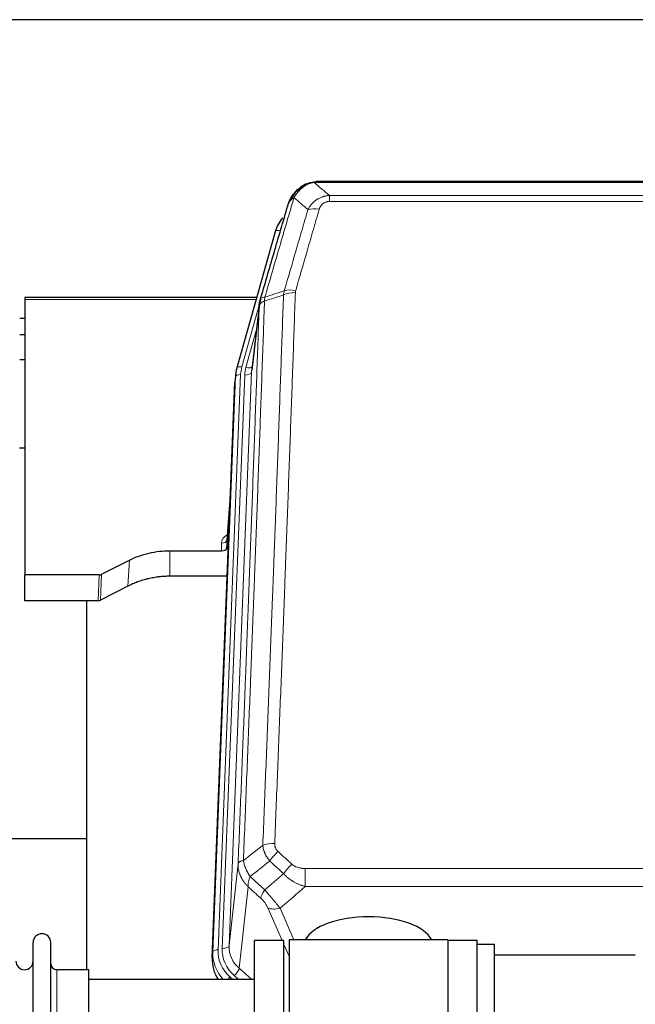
# Model space of a CAD drawing. Header units: inches. Extents: x 0 to 23760, y -13 to 16800.
# Tile 64 of 222: x 5551 to 5908, y 7690 to 8260. Entities that reach past the tile are written whole.
import ezdxf

# ---------------------------------------------------------------- set-up
doc = ezdxf.new("R2010")
doc.units = ezdxf.units.IN
doc.layers.add('254', color=7, linetype='Continuous', true_color=0xffffff)

msp = doc.modelspace()

# ---------------------------------------------------------------- linework, layer by layer
at = {"layer": '254', "color": 2, "linetype": 'Continuous', "lineweight": 25}
for p, q in [((6649.284, 8259.696), (5049.791, 8259.696)), ((5717.289, 8164.594), (5717.189, 8164.565)), ((5942.352, 8166.07), (5724.231, 8166.07)), ((5699.238, 8136.978), (5677.064, 8058.092)), ((5688.511, 8098.808), (5554.291, 8098.808)), ((5554.291, 8098.808), (5554.291, 8097.777)), ((5554.291, 8097.777), (5554.291, 7938.297)), ((5690.1, 8095.291), (5685.684, 8056.772)), ((5554.314, 8086.734), (5551.301, 8086.734)), ((5554.314, 8077.316), (5551.301, 8077.316)), ((5554.306, 8062.818), (5551.296, 8062.818)), ((5676.382, 8054.629), (5676.009, 8051.371)), ((5677.064, 8058.092), (5677.045, 8057.996)), ((5662.769, 7716.585), (5675.887, 8049.786)), ((5554.286, 8011.573), (5551.269, 8011.573)), ((5673.396, 7986.514), (5671.189, 7958.315)), ((5671.193, 7953.559), (5673.015, 7976.84)), ((5671.182, 7958.135), (5671.193, 7953.559)), ((5638.291, 7952.308), (5668.194, 7952.308)), ((5598.747, 7938.649), (5614.912, 7946.822)), ((5554.291, 7923.307), (5554.291, 7938.297)), ((5597.249, 7938.297), (5554.291, 7938.297)), ((5671.466, 7937.499), (5638.291, 7937.499)), ((5613.855, 7931.691), (5598.177, 7923.663)), ((5596.678, 7923.307), (5554.291, 7923.307)), ((5589.951, 7923.305), (5589.951, 7709.728)), ((5589.947, 7785.448), (5517.914, 7785.448)), ((5559.091, 7523.678), (5559.091, 7725.478)), ((5569.291, 7523.678), (5569.291, 7725.478)), ((5687.291, 7522.578), (5687.291, 7726.578)), ((5704.291, 7726.578), (5687.291, 7726.578)), ((5704.291, 7522.578), (5704.291, 7726.578)), ((5707.291, 7727.008), (5707.291, 7522.148)), ((5799.291, 7727.008), (5707.291, 7727.008)), ((5799.291, 7727.008), (5799.291, 7522.148)), ((5816.291, 7726.578), (5799.291, 7726.578)), ((5816.291, 7724.577), (5816.291, 7726.578)), ((5816.291, 7724.578), (5826.291, 7724.578)), ((5816.291, 7524.578), (5816.291, 7724.578)), ((5826.291, 7524.578), (5826.291, 7724.578)), ((5826.291, 7718.423), (5907.791, 7718.423)), ((5591.291, 7709.728), (5572.791, 7709.728)), ((5591.291, 7539.428), (5591.291, 7709.728)), ((5687.291, 7704.078), (5591.291, 7704.078))]:
    msp.add_line(p, q, dxfattribs=at)
at = {"layer": '254', "color": 110, "linetype": 'Continuous', "lineweight": 13}
for p, q in [((5717.189, 8164.565), (5717.12, 8164.408)), ((5944.694, 8165.407), (5721.889, 8165.407)), ((5730.62, 8157.939), (5935.963, 8157.939)), ((5730.62, 8157.939), (5730.62, 8154.406)), ((5935.963, 8154.406), (5730.62, 8154.406)), ((5702.126, 8137.552), (5697.4, 8120.74)), ((5688.224, 8097.777), (5554.291, 8097.777)), ((5690.024, 8094.5), (5679.952, 8058.665)), ((5689.971, 8093.779), (5685.594, 8055.598)), ((5688.325, 8079.811), (5682.299, 8058.373)), ((5679.255, 8054.264), (5666.144, 7721.242)), ((5685.594, 8055.598), (5672.528, 7723.705)), ((5663.15, 7720.022), (5676.261, 8053.044)), ((5668.536, 7722.078), (5681.602, 8053.972)), ((5676.261, 8053.044), (5675.887, 8049.786)), ((5673.389, 7986.323), (5671.182, 7958.135)), ((5638.291, 7952.308), (5638.291, 7937.499)), ((5668.194, 7952.308), (5668.184, 7956.725)), ((5614.912, 7946.822), (5613.855, 7931.691)), ((5596.678, 7923.307), (5597.249, 7938.297)), ((5598.747, 7938.649), (5598.177, 7923.663)), ((5672.528, 7723.705), (5677.775, 7771.111)), ((5716.705, 7768.31), (5716.705, 7757.879)), ((5716.705, 7768.31), (5949.877, 7768.31)), ((5683.59, 7757.759), (5678.365, 7710.559)), ((5949.877, 7757.879), (5716.705, 7757.879)), ((5703.329, 7726.578), (5695.017, 7745.509)), ((5702.078, 7745.359), (5710.136, 7727.007)), ((5707.291, 7717.553), (5704.292, 7724.385)), ((5662.769, 7716.585), (5663.15, 7720.022)), ((5572.791, 7539.428), (5572.791, 7709.728)), ((5678.365, 7710.559), (5685.673, 7704.078)), ((5673.149, 7705.468), (5674.716, 7704.078)), ((5675.541, 7706.304), (5678.05, 7704.078))]:
    msp.add_line(p, q, dxfattribs=at)
at = {"layer": '254', "color": 2, "linetype": 'Continuous', "lineweight": 25}
for centre, radius, start, end in [((5564.191, 7725.478), 5.1, 0, 180), ((5554.091, 7714.728), 5, 180, 0), ((5572.791, 7713.228), 3.5, 180, 270)]:
    msp.add_arc(centre, radius, start, end, dxfattribs=at)
at = {"layer": '254', "color": 110, "linetype": 'Continuous', "lineweight": 13}
for centre, major_axis, ratio, start_param, end_param in [((5724.773, 8144.184), (-9.598, 2.808), 0.562843, 4.8755761, 5.6185342), ((5702.126, 8136.166), (-2.888, 0.812), 0.4480327, 4.837666, 6.2831701), ((5710.924, 8096.129), (9.994, -0.345), 0.559112, 1.5901207, 2.34753), ((5711.112, 8097.301), (9.604, -2.788), 0.5442898, 1.7274916, 2.473129), ((5679.255, 8052.879), (-2.998, 0.118), 0.4614673, 4.7305545, 6.248991), ((5679.952, 8057.28), (-2.888, 0.812), 0.4480327, 4.837666, 6.2831701), ((5703.273, 8053.514), (24.033, -0.038), 0.8858289, 2.8989744, 3.1081259), ((5705.62, 8053.222), (24.033, -0.038), 0.8858289, 2.8989744, 3.1081259), ((5681.602, 8055.819), (-3.997, 0.157), 0.4614673, 1.5889619, 3.1073983), ((5682.299, 8060.22), (-3.851, 1.082), 0.4480327, 1.6960734, 2.8915811), ((5674.187, 7956.725), (6.003, -0.046), 0.8757409, 2.0547277, 3.1504318), ((5668.184, 7958.179), (3, 0.007), 0.4848086, 4.7112485, 6.2484184), ((5698.966, 7778.402), (9.992, -0.404), 0.431453, 1.5882535, 2.3480729), ((5700.938, 7773.808), (-6.729, -7.397), 0.3051216, 4.388767, 5.1358022), ((5708.947, 7766.516), (6.736, 7.391), 0.3030979, 1.2497453, 1.9956357), ((5697.991, 7757.129), (6.719, 7.407), 0.3029797, 1.994528, 2.7400357), ((5702.078, 7751.531), (9.156, 4.02), 0.5833249, 3.617995, 4.4616661), ((5668.536, 7723.925), (-3.997, 0.157), 0.4614673, 1.5889619, 3.1073983), ((5692.555, 7723.206), (-20.033, -0.591), 0.8872905, 6.2219242, 7.0410373), ((5690.163, 7719.139), (27.029, -0.244), 0.8851019, 3.1148362, 3.8326992), ((5666.144, 7719.857), (-2.998, 0.118), 0.4614673, 4.7305545, 6.248991), ((5690.163, 7720.524), (-24.034, -0.11), 0.8859493, 6.2442616, 7.0633748), ((5692.555, 7721.359), (-24.034, -0.11), 0.8859493, 6.2442616, 7.0633748), ((5675.541, 7708.151), (-2.654, -2.992), 0.3265056, 1.2180917, 2.7365282), ((5673.149, 7704.083), (-1.991, -2.244), 0.3265056, 4.3596844, 4.9963838)]:
    msp.add_ellipse(centre, major_axis=major_axis, ratio=ratio, start_param=start_param, end_param=end_param, dxfattribs=at)
at = {"layer": '254', "color": 2, "linetype": 'Continuous', "lineweight": 25}
for centre, major_axis, ratio, start_param, end_param in [((5725.433, 8130.965), (27.014, -0.465), 0.8900028, 2.5369186, 2.912319), ((5703.273, 8052.129), (27.027, -0.37), 0.8864308, 2.9096812, 3.1188327), ((5668.194, 7953.602), (-3, 0), 0.4313147, 1.5706417, 3.1078116), ((5597.246, 7940.926), (3, -0.011), 0.8761328, 4.7166989, 5.239903), ((5596.677, 7925.969), (3, -0.007), 0.8874311, 4.7150805, 5.2382846), ((5753.291, 7723.036), (-37.64, 0), 0.4617486, 3.372107, 6.0525728), ((5689.791, 7715.776), (-27.038, -0.124), 0.8859493, 6.2442616, 6.7882167)]:
    msp.add_ellipse(centre, major_axis=major_axis, ratio=ratio, start_param=start_param, end_param=end_param, dxfattribs=at)
for points, knots in [([(5711.091, 8160.198), (5711.309, 8160.432), (5711.532, 8160.662), (5712.406, 8161.512), (5713.096, 8162.092), (5713.823, 8162.618)], [0, 0, 0, 0, 0.2626999, 0.2626999, 1, 1, 1, 1]), ([(5712.077, 8160.683), (5712.263, 8160.877), (5712.452, 8161.067), (5713.224, 8161.81), (5713.834, 8162.327), (5715.103, 8163.265), (5715.763, 8163.686), (5716.664, 8164.179), (5716.892, 8164.297), (5717.12, 8164.408)], [0, 0, 0, 0, 0.125, 0.125, 0.5, 0.5, 0.875, 0.875, 1, 1, 1, 1]), ([(5717.12, 8164.408), (5717.578, 8164.631), (5718.042, 8164.831), (5719.912, 8165.532), (5721.349, 8165.838), (5722.759, 8165.927)], [0, 0, 0, 0, 0.25, 0.25, 1, 1, 1, 1]), ([(5717.289, 8164.594), (5717.867, 8164.844), (5718.455, 8165.063), (5719.136, 8165.277), (5719.223, 8165.304), (5719.31, 8165.33)], [0, 0, 0, 0, 0.8717446, 0.8717446, 1, 1, 1, 1]), ([(5724.431, 8166.067), (5724.416, 8166.068), (5724.388, 8166.068), (5724.347, 8166.069), (5724.306, 8166.07), (5724.267, 8166.07), (5724.228, 8166.07), (5724.191, 8166.07), (5724.154, 8166.069), (5724.119, 8166.069), (5724.085, 8166.069), (5724.052, 8166.068), (5724.02, 8166.067), (5723.989, 8166.066), (5723.959, 8166.066), (5723.93, 8166.065), (5723.902, 8166.064), (5723.875, 8166.062), (5723.849, 8166.061), (5723.825, 8166.06), (5723.801, 8166.059), (5723.778, 8166.058), (5723.757, 8166.057), (5723.736, 8166.056), (5723.717, 8166.054), (5723.698, 8166.053), (5723.681, 8166.052), (5723.665, 8166.051), (5723.649, 8166.05), (5723.635, 8166.049), (5723.622, 8166.048), (5723.61, 8166.047), (5723.599, 8166.046), (5723.589, 8166.046), (5723.58, 8166.045), (5723.572, 8166.044), (5723.566, 8166.044), (5723.56, 8166.043), (5723.555, 8166.043), (5723.543, 8166.042), (5723.522, 8166.04), (5723.493, 8166.038), (5723.464, 8166.035), (5723.436, 8166.032), (5723.408, 8166.03), (5723.38, 8166.027), (5723.353, 8166.024), (5723.326, 8166.021), (5723.299, 8166.018), (5723.273, 8166.015), (5723.247, 8166.011), (5723.222, 8166.008), (5723.196, 8166.005), (5723.171, 8166.001), (5723.147, 8165.998), (5723.122, 8165.994), (5723.098, 8165.991), (5723.075, 8165.987), (5723.051, 8165.983), (5723.028, 8165.98), (5723.006, 8165.976), (5722.983, 8165.972), (5722.961, 8165.968), (5722.94, 8165.964), (5722.918, 8165.96), (5722.897, 8165.956), (5722.876, 8165.952), (5722.856, 8165.948), (5722.836, 8165.944), (5722.816, 8165.94), (5722.797, 8165.936), (5722.778, 8165.932), (5722.765, 8165.929), (5722.759, 8165.927)], [0, 0, 0, 0, 0.0247661, 0.0489206, 0.0724636, 0.0953949, 0.1177147, 0.1394229, 0.1605195, 0.1810045, 0.2008779, 0.2201398, 0.23879, 0.2568287, 0.2742558, 0.2910713, 0.3072753, 0.3228676, 0.3378484, 0.3522176, 0.3659752, 0.3791212, 0.3916556, 0.4035785, 0.4148897, 0.4255894, 0.4356775, 0.445154, 0.454019, 0.4622723, 0.4699141, 0.4769443, 0.4833629, 0.48917, 0.4943654, 0.4989493, 0.5029216, 0.5062824, 0.5090316, 0.5111692, 0.5284651, 0.5456049, 0.5625886, 0.5794163, 0.5960881, 0.612604, 0.6289642, 0.6451687, 0.6612176, 0.6771111, 0.6928491, 0.7084319, 0.7238594, 0.7391318, 0.7542492, 0.7692118, 0.7840195, 0.7986726, 0.8131712, 0.8275153, 0.8417051, 0.8557408, 0.8696224, 0.8833501, 0.8969241, 0.9103445, 0.9236114, 0.936725, 0.9496856, 0.9624932, 0.975148, 0.9876502, 1, 1, 1, 1]), ([(5707.208, 8153.773), (5707.821, 8155.513), (5708.717, 8157.202), (5710.246, 8159.238), (5710.656, 8159.728), (5711.091, 8160.198)], [0, 0, 0, 0, 0.75, 0.75, 1, 1, 1, 1]), ([(5710.712, 8159.728), (5710.768, 8159.83), (5710.837, 8159.933), (5710.973, 8160.088), (5711.029, 8160.144), (5711.091, 8160.198)], [0, 0, 0, 0, 0.6295096, 0.6295096, 1, 1, 1, 1]), ([(5690.527, 8097.23), (5693.213, 8106.441), (5695.892, 8115.611), (5699.903, 8129.303), (5701.238, 8133.857), (5703.906, 8142.944), (5705.239, 8147.477), (5706.569, 8151.999)], [0, 0, 0, 0, 0.5, 0.5, 0.75, 0.75, 1, 1, 1, 1]), ([(5706.569, 8151.999), (5706.575, 8152.021), (5706.587, 8152.065), (5706.605, 8152.131), (5706.623, 8152.197), (5706.642, 8152.262), (5706.66, 8152.327), (5706.679, 8152.392), (5706.698, 8152.456), (5706.717, 8152.52), (5706.737, 8152.584), (5706.756, 8152.648), (5706.776, 8152.711), (5706.795, 8152.774), (5706.815, 8152.837), (5706.835, 8152.899), (5706.856, 8152.962), (5706.876, 8153.024), (5706.897, 8153.085), (5706.917, 8153.146), (5706.938, 8153.207), (5706.959, 8153.268), (5706.98, 8153.329), (5707.001, 8153.389), (5707.023, 8153.449), (5707.044, 8153.508), (5707.066, 8153.568), (5707.087, 8153.627), (5707.109, 8153.685), (5707.131, 8153.744), (5707.153, 8153.802), (5707.176, 8153.86), (5707.198, 8153.917), (5707.22, 8153.975), (5707.243, 8154.032), (5707.265, 8154.089), (5707.288, 8154.145), (5707.311, 8154.201), (5707.334, 8154.257), (5707.357, 8154.313), (5707.38, 8154.368), (5707.403, 8154.423), (5707.427, 8154.478), (5707.45, 8154.532), (5707.474, 8154.586), (5707.497, 8154.64), (5707.521, 8154.694), (5707.544, 8154.747), (5707.568, 8154.8), (5707.592, 8154.853), (5707.616, 8154.906), (5707.64, 8154.958), (5707.664, 8155.01), (5707.688, 8155.061), (5707.712, 8155.113), (5707.737, 8155.164), (5707.761, 8155.215), (5707.785, 8155.265), (5707.81, 8155.315), (5707.834, 8155.365), (5707.859, 8155.415), (5707.883, 8155.464), (5707.908, 8155.514), (5707.932, 8155.562), (5707.957, 8155.611), (5707.982, 8155.659), (5708, 8155.695), (5708.011, 8155.715), (5708.013, 8155.719)], [0, 0, 0, 0, 0.0171812, 0.0343046, 0.0513704, 0.0683783, 0.0853286, 0.1022212, 0.119056, 0.1358331, 0.1525524, 0.1692141, 0.185818, 0.2023642, 0.2188526, 0.2352834, 0.2516564, 0.2679717, 0.2842292, 0.3004291, 0.3165712, 0.3326555, 0.3486822, 0.3646511, 0.3805623, 0.3964158, 0.4122116, 0.4279496, 0.4436299, 0.4592525, 0.4748173, 0.4903244, 0.5057738, 0.5211655, 0.5364994, 0.5517757, 0.5669942, 0.5821549, 0.597258, 0.6123033, 0.6272909, 0.6422208, 0.6570929, 0.6719073, 0.686664, 0.701363, 0.7160042, 0.7305878, 0.7451136, 0.7595816, 0.773992, 0.7883446, 0.8026395, 0.8168767, 0.8310561, 0.8451778, 0.8592418, 0.8732481, 0.8871967, 0.9010875, 0.9149206, 0.928696, 0.9424136, 0.9560736, 0.9696758, 0.9832203, 0.996707, 1, 1, 1, 1]), ([(5706.569, 8151.999), (5706.654, 8152.46), (5706.796, 8152.91), (5707.059, 8153.489), (5707.131, 8153.632), (5707.208, 8153.773)], [0, 0, 0, 0, 0.75, 0.75, 1, 1, 1, 1]), ([(5689.971, 8093.779), (5689.971, 8093.79), (5689.972, 8093.829), (5689.976, 8093.916), (5689.983, 8094.055), (5689.994, 8094.248), (5690.013, 8094.494), (5690.042, 8094.793), (5690.083, 8095.144), (5690.127, 8095.445), (5690.166, 8095.676), (5690.191, 8095.819), (5690.217, 8095.958), (5690.244, 8096.093), (5690.272, 8096.224), (5690.299, 8096.352), (5690.327, 8096.475), (5690.356, 8096.594), (5690.384, 8096.71), (5690.413, 8096.821), (5690.442, 8096.929), (5690.47, 8097.033), (5690.498, 8097.133), (5690.517, 8097.198), (5690.527, 8097.23)], [0, 0, 0, 0, 0.0092499, 0.0337179, 0.073404, 0.128308, 0.1984299, 0.2837694, 0.3843264, 0.5001005, 0.5424888, 0.5838484, 0.6241794, 0.6634821, 0.7017567, 0.7390032, 0.7752221, 0.8104134, 0.8445775, 0.8777146, 0.909825, 0.9409091, 0.9709673, 1, 1, 1, 1]), ([(5614.912, 7946.822), (5618.445, 7948.609), (5622.247, 7949.988), (5630.13, 7951.838), (5634.21, 7952.308), (5638.291, 7952.308)], [0, 0, 0, 0, 0.5, 0.5, 1, 1, 1, 1]), ([(5638.291, 7937.499), (5637.221, 7937.499), (5635.086, 7937.436), (5632.961, 7937.25), (5631.635, 7937.095), (5631.37, 7937.062), (5630.841, 7936.992), (5630.05, 7936.882), (5629.262, 7936.755), (5627.691, 7936.477), (5626.651, 7936.262), (5625.489, 7935.985), (5625.36, 7935.954), (5625.103, 7935.89), (5624.717, 7935.794), (5623.821, 7935.559), (5623.061, 7935.342), (5621.551, 7934.886), (5619.564, 7934.222), (5617.63, 7933.445), (5615.722, 7932.611), (5614.782, 7932.165), (5613.855, 7931.691)], [0, 0, 0, 0, 0.125, 0.25, 0.25, 0.28125, 0.28125, 0.3125, 0.375, 0.375, 0.5, 0.5, 0.515625, 0.515625, 0.53125, 0.5625, 0.625, 0.625, 0.75, 0.875, 0.875, 1, 1, 1, 1])]:
    msp.add_open_spline(points, degree=3, knots=knots, dxfattribs=at)
at = {"layer": '254', "color": 110, "linetype": 'Continuous', "lineweight": 13}
for points, knots in [([(5713.301, 8160.895), (5713.451, 8161.053), (5713.602, 8161.209), (5714.217, 8161.817), (5714.696, 8162.246), (5715.69, 8163.032), (5716.205, 8163.39), (5716.912, 8163.815), (5717.09, 8163.917), (5717.271, 8164.014)], [0, 0, 0, 0, 0.125, 0.125, 0.5, 0.5, 0.875, 0.875, 1, 1, 1, 1]), ([(5717.12, 8164.408), (5717.119, 8164.378), (5717.12, 8164.346), (5717.134, 8164.26), (5717.15, 8164.205), (5717.198, 8164.101), (5717.23, 8164.052), (5717.271, 8164.014)], [0, 0, 0, 0, 0.25, 0.25, 0.625, 0.625, 1, 1, 1, 1]), ([(5717.271, 8164.014), (5717.631, 8164.209), (5717.998, 8164.385), (5719.492, 8165.011), (5720.668, 8165.305), (5721.889, 8165.407)], [0, 0, 0, 0, 0.25, 0.25, 1, 1, 1, 1]), ([(5722.759, 8165.927), (5722.751, 8165.926), (5722.735, 8165.922), (5722.712, 8165.916), (5722.688, 8165.911), (5722.665, 8165.905), (5722.643, 8165.899), (5722.62, 8165.893), (5722.599, 8165.887), (5722.577, 8165.881), (5722.556, 8165.875), (5722.535, 8165.868), (5722.514, 8165.862), (5722.494, 8165.856), (5722.474, 8165.849), (5722.454, 8165.842), (5722.435, 8165.836), (5722.416, 8165.829), (5722.397, 8165.822), (5722.379, 8165.815), (5722.361, 8165.808), (5722.343, 8165.801), (5722.326, 8165.794), (5722.309, 8165.787), (5722.292, 8165.779), (5722.276, 8165.772), (5722.26, 8165.765), (5722.244, 8165.757), (5722.229, 8165.749), (5722.214, 8165.742), (5722.199, 8165.734), (5722.185, 8165.726), (5722.171, 8165.718), (5722.157, 8165.71), (5722.143, 8165.702), (5722.13, 8165.694), (5722.118, 8165.686), (5722.105, 8165.678), (5722.093, 8165.67), (5722.082, 8165.662), (5722.07, 8165.653), (5722.059, 8165.645), (5722.049, 8165.636), (5722.038, 8165.628), (5722.028, 8165.619), (5722.018, 8165.61), (5722.009, 8165.602), (5722, 8165.593), (5721.991, 8165.584), (5721.983, 8165.575), (5721.975, 8165.566), (5721.967, 8165.557), (5721.96, 8165.548), (5721.953, 8165.539), (5721.946, 8165.53), (5721.939, 8165.521), (5721.933, 8165.512), (5721.928, 8165.502), (5721.922, 8165.493), (5721.917, 8165.484), (5721.912, 8165.474), (5721.908, 8165.465), (5721.904, 8165.455), (5721.9, 8165.446), (5721.897, 8165.436), (5721.894, 8165.427), (5721.891, 8165.417), (5721.889, 8165.41), (5721.889, 8165.407)], [0, 0, 0, 0, 0.0185022, 0.0368847, 0.0551481, 0.073293, 0.0913199, 0.1092294, 0.1270222, 0.1446988, 0.1622598, 0.1797059, 0.1970378, 0.2142561, 0.2313614, 0.2483544, 0.265236, 0.2820066, 0.2986672, 0.3152184, 0.331661, 0.3479958, 0.3642235, 0.380345, 0.3963611, 0.4122725, 0.4280803, 0.4437851, 0.459388, 0.4748898, 0.4902915, 0.5055939, 0.5207981, 0.535905, 0.5509156, 0.565831, 0.5806521, 0.5953801, 0.6100159, 0.6245607, 0.6390157, 0.6533819, 0.6676604, 0.6818526, 0.6959596, 0.7099825, 0.7239227, 0.7377815, 0.75156, 0.7652597, 0.7788818, 0.7924277, 0.8058989, 0.8192966, 0.8326224, 0.8458776, 0.8590638, 0.8721825, 0.8852351, 0.8982233, 0.9111485, 0.9240124, 0.9368166, 0.9495628, 0.9622525, 0.9748874, 0.9874694, 1, 1, 1, 1]), ([(5710.126, 8156.688), (5708.728, 8151.933), (5707.329, 8147.167), (5704.526, 8137.611), (5703.123, 8132.822), (5698.91, 8118.419), (5696.094, 8108.771), (5693.272, 8099.078)], [0, 0, 0, 0, 0.25, 0.25, 0.5, 0.5, 1, 1, 1, 1]), ([(5708.419, 8155.358), (5709.117, 8156.81), (5709.988, 8158.204), (5711.349, 8159.887), (5711.705, 8160.294), (5712.077, 8160.683)], [0, 0, 0, 0, 0.75, 0.75, 1, 1, 1, 1]), ([(5708.419, 8155.358), (5708.542, 8155.48), (5708.67, 8155.599), (5709.002, 8155.891), (5709.213, 8156.06), (5709.654, 8156.384), (5709.885, 8156.54), (5710.126, 8156.688)], [0, 0, 0, 0, 0.25, 0.25, 0.625, 0.625, 1, 1, 1, 1]), ([(5710.126, 8156.688), (5710.819, 8157.803), (5711.585, 8158.901), (5712.712, 8160.251), (5713.002, 8160.579), (5713.301, 8160.895)], [0, 0, 0, 0, 0.75, 0.75, 1, 1, 1, 1]), ([(5711.091, 8160.198), (5711.122, 8160.224), (5711.154, 8160.25), (5711.289, 8160.352), (5711.402, 8160.422), (5711.651, 8160.544), (5711.787, 8160.596), (5711.979, 8160.655), (5712.028, 8160.669), (5712.077, 8160.683)], [0, 0, 0, 0, 0.125, 0.125, 0.5, 0.5, 0.875, 0.875, 1, 1, 1, 1]), ([(5712.077, 8160.683), (5712.176, 8160.709), (5712.277, 8160.732), (5712.534, 8160.782), (5712.691, 8160.806), (5713.002, 8160.85), (5713.155, 8160.871), (5713.301, 8160.895)], [0, 0, 0, 0, 0.25, 0.25, 0.625, 0.625, 1, 1, 1, 1]), ([(5718.193, 8149.726), (5718.491, 8150.294), (5718.817, 8150.841), (5719.53, 8151.892), (5719.916, 8152.397), (5720.545, 8153.119), (5720.817, 8153.413), (5721.102, 8153.697), (5721.217, 8153.81), (5721.275, 8153.866), (5721.451, 8154.033), (5721.569, 8154.142), (5722.172, 8154.678), (5722.681, 8155.075), (5723.353, 8155.529), (5723.489, 8155.618), (5723.696, 8155.748), (5723.766, 8155.791), (5723.905, 8155.875), (5723.976, 8155.917), (5724.328, 8156.122), (5724.615, 8156.276), (5725.491, 8156.709), (5726.096, 8156.959), (5726.799, 8157.196), (5726.878, 8157.222), (5727.035, 8157.272), (5727.115, 8157.297), (5727.353, 8157.368), (5727.512, 8157.413), (5727.992, 8157.54), (5728.314, 8157.614), (5729.289, 8157.806), (5729.95, 8157.893), (5730.62, 8157.939)], [0, 0, 0, 0, 0.125, 0.125, 0.25, 0.25, 0.3125, 0.328125, 0.328125, 0.34375, 0.34375, 0.375, 0.375, 0.5, 0.5, 0.53125, 0.53125, 0.546875, 0.546875, 0.5625, 0.5625, 0.625, 0.625, 0.75, 0.75, 0.765625, 0.765625, 0.78125, 0.78125, 0.8125, 0.8125, 0.875, 0.875, 1, 1, 1, 1]), ([(5707.208, 8153.773), (5707.247, 8153.844), (5707.288, 8153.914), (5707.455, 8154.192), (5707.594, 8154.395), (5707.898, 8154.792), (5708.062, 8154.985), (5708.297, 8155.235), (5708.357, 8155.297), (5708.419, 8155.358)], [0, 0, 0, 0, 0.125, 0.125, 0.5, 0.5, 0.875, 0.875, 1, 1, 1, 1]), ([(5724.773, 8149.971), (5724.794, 8150.043), (5724.816, 8150.115), (5724.862, 8150.258), (5724.886, 8150.33), (5724.962, 8150.543), (5725.016, 8150.684), (5725.134, 8150.962), (5725.198, 8151.099), (5725.334, 8151.371), (5725.407, 8151.505), (5725.565, 8151.769), (5725.649, 8151.899), (5725.784, 8152.091), (5725.831, 8152.155), (5725.927, 8152.281), (5725.977, 8152.343), (5726.131, 8152.527), (5726.239, 8152.646), (5726.467, 8152.876), (5726.586, 8152.986), (5726.776, 8153.145), (5726.873, 8153.222), (5726.974, 8153.297), (5727.042, 8153.347), (5727.077, 8153.371), (5727.251, 8153.491), (5727.396, 8153.581), (5727.843, 8153.829), (5728.159, 8153.969), (5728.58, 8154.108), (5728.665, 8154.134), (5728.838, 8154.183), (5728.925, 8154.206), (5729.186, 8154.268), (5729.362, 8154.301), (5729.717, 8154.354), (5729.896, 8154.374), (5730.256, 8154.4), (5730.437, 8154.406), (5730.62, 8154.406)], [0, 0, 0, 0, 0.03125, 0.03125, 0.0625, 0.0625, 0.125, 0.125, 0.1875, 0.1875, 0.25, 0.25, 0.3125, 0.3125, 0.34375, 0.34375, 0.375, 0.375, 0.4375, 0.4375, 0.5, 0.5, 0.53125, 0.546875, 0.546875, 0.5625, 0.5625, 0.625, 0.625, 0.75, 0.75, 0.78125, 0.78125, 0.8125, 0.8125, 0.875, 0.875, 0.9375, 0.9375, 1, 1, 1, 1]), ([(5704.515, 8102.729), (5706.804, 8110.622), (5709.088, 8118.485), (5712.507, 8130.235), (5713.646, 8134.144), (5715.921, 8141.946), (5717.058, 8145.84), (5718.193, 8149.726)], [0, 0, 0, 0, 0.5, 0.5, 0.75, 0.75, 1, 1, 1, 1]), ([(5724.773, 8149.971), (5723.639, 8146.078), (5722.504, 8142.179), (5720.231, 8134.364), (5719.094, 8130.448), (5715.678, 8118.68), (5713.397, 8110.805), (5711.112, 8102.9)], [0, 0, 0, 0, 0.25, 0.25, 0.5, 0.5, 1, 1, 1, 1]), ([(5692.083, 7781.758), (5692.641, 7795.571), (5693.743, 7823.067), (5695.353, 7863.919), (5696.396, 7890.893), (5697.168, 7911.025), (5697.551, 7921.067), (5697.93, 7931.073), (5698.181, 7937.735), (5698.307, 7941.062), (5698.931, 7957.676), (5699.423, 7970.896), (5700.149, 7990.62), (5700.389, 7997.176), (5700.866, 8010.25), (5701.102, 8016.769), (5701.805, 8036.267), (5702.727, 8062.113), (5703.618, 8087.659), (5704.057, 8100.356)], [0, 0, 0, 0, 0.125, 0.25, 0.375, 0.375, 0.4375, 0.46875, 0.46875, 0.5, 0.5, 0.625, 0.625, 0.6875, 0.6875, 0.75, 0.75, 0.875, 1, 1, 1, 1]), ([(5710.924, 8101.722), (5710.487, 8089.009), (5709.596, 8063.431), (5708.676, 8037.551), (5707.974, 8018.028), (5707.738, 8011.502), (5707.262, 7998.411), (5707.022, 7991.847), (5706.297, 7972.097), (5705.805, 7958.86), (5705.182, 7942.225), (5705.057, 7938.894), (5704.805, 7932.223), (5704.427, 7922.205), (5704.045, 7912.151), (5703.274, 7891.992), (5702.232, 7864.984), (5700.624, 7824.08), (5699.523, 7796.55), (5698.966, 7782.719)], [0, 0, 0, 0, 0.125, 0.25, 0.25, 0.3125, 0.3125, 0.375, 0.375, 0.5, 0.5, 0.53125, 0.53125, 0.5625, 0.625, 0.625, 0.75, 0.875, 1, 1, 1, 1]), ([(5710.924, 8101.722), (5710.931, 8101.921), (5710.95, 8102.119), (5711.012, 8102.511), (5711.056, 8102.706), (5711.112, 8102.9)], [0, 0, 0, 0, 0.5, 0.5, 1, 1, 1, 1]), ([(5693.06, 8096.788), (5693.004, 8095.175), (5692.948, 8093.562), (5692.836, 8090.333), (5692.668, 8085.486), (5692.272, 8074.151), (5691.929, 8064.391), (5691.235, 8044.815), (5690.295, 8018.559), (5688.837, 7978.714), (5687.832, 7951.843), (5687.258, 7936.642), (5687.195, 7934.952), (5687.066, 7931.569), (5686.874, 7926.491), (5686.423, 7914.621), (5686.031, 7904.406), (5685.703, 7895.872), (5685.637, 7894.164), (5685.505, 7890.746), (5685.307, 7885.616), (5684.841, 7873.624), (5684.439, 7863.308), (5683.627, 7842.626), (5682.53, 7814.917), (5681.402, 7786.944), (5680.831, 7772.891)], [0, 0, 0, 0, 0.015625, 0.015625, 0.03125, 0.0625, 0.125, 0.125, 0.25, 0.375, 0.5, 0.5, 0.515625, 0.515625, 0.53125, 0.5625, 0.625, 0.625, 0.640625, 0.640625, 0.65625, 0.6875, 0.75, 0.75, 0.875, 1, 1, 1, 1]), ([(5693.06, 8096.788), (5693.047, 8096.783), (5693.022, 8096.773), (5692.984, 8096.759), (5692.946, 8096.744), (5692.908, 8096.729), (5692.869, 8096.714), (5692.831, 8096.699), (5692.792, 8096.683), (5692.754, 8096.667), (5692.715, 8096.651), (5692.676, 8096.634), (5692.637, 8096.617), (5692.598, 8096.6), (5692.559, 8096.583), (5692.52, 8096.565), (5692.481, 8096.547), (5692.442, 8096.529), (5692.403, 8096.511), (5692.364, 8096.492), (5692.325, 8096.473), (5692.285, 8096.453), (5692.246, 8096.434), (5692.207, 8096.414), (5692.168, 8096.393), (5692.128, 8096.373), (5692.089, 8096.352), (5692.05, 8096.33), (5692.011, 8096.309), (5691.972, 8096.287), (5691.933, 8096.265), (5691.894, 8096.242), (5691.855, 8096.22), (5691.817, 8096.196), (5691.778, 8096.173), (5691.74, 8096.149), (5691.701, 8096.125), (5691.663, 8096.101), (5691.625, 8096.076), (5691.587, 8096.051), (5691.549, 8096.025), (5691.512, 8095.999), (5691.474, 8095.973), (5691.437, 8095.947), (5691.4, 8095.92), (5691.363, 8095.893), (5691.326, 8095.865), (5691.29, 8095.838), (5691.253, 8095.809), (5691.217, 8095.781), (5691.182, 8095.752), (5691.146, 8095.723), (5691.111, 8095.693), (5691.076, 8095.663), (5691.042, 8095.633), (5691.007, 8095.602), (5690.973, 8095.571), (5690.94, 8095.54), (5690.907, 8095.508), (5690.871, 8095.474), (5690.834, 8095.437), (5690.796, 8095.398), (5690.759, 8095.358), (5690.722, 8095.319), (5690.686, 8095.279), (5690.651, 8095.239), (5690.617, 8095.198), (5690.583, 8095.158), (5690.551, 8095.117), (5690.519, 8095.076), (5690.488, 8095.035), (5690.458, 8094.993), (5690.429, 8094.952), (5690.4, 8094.91), (5690.373, 8094.868), (5690.346, 8094.826), (5690.321, 8094.784), (5690.296, 8094.742), (5690.272, 8094.699), (5690.249, 8094.656), (5690.226, 8094.614), (5690.205, 8094.571), (5690.184, 8094.528), (5690.165, 8094.484), (5690.146, 8094.441), (5690.128, 8094.398), (5690.111, 8094.354), (5690.095, 8094.31), (5690.08, 8094.266), (5690.065, 8094.223), (5690.052, 8094.179), (5690.039, 8094.135), (5690.027, 8094.09), (5690.017, 8094.046), (5690.007, 8094.002), (5689.998, 8093.957), (5689.989, 8093.913), (5689.982, 8093.868), (5689.976, 8093.824), (5689.972, 8093.794), (5689.971, 8093.779)], [0, 0, 0, 0, 0.0069372, 0.0139334, 0.0209887, 0.028103, 0.0352764, 0.0425088, 0.0498003, 0.0571509, 0.0645605, 0.0720292, 0.0795569, 0.0871437, 0.0947896, 0.1024945, 0.1102584, 0.1180815, 0.1259636, 0.1339048, 0.141905, 0.1499643, 0.1580827, 0.1662601, 0.1744966, 0.1827922, 0.1911468, 0.1995605, 0.2080333, 0.2165651, 0.225156, 0.233806, 0.2425151, 0.2512832, 0.2601104, 0.2689967, 0.277942, 0.2869465, 0.29601, 0.3051325, 0.3143142, 0.3235549, 0.3328547, 0.3422136, 0.3516315, 0.3611085, 0.3706446, 0.3802398, 0.3898941, 0.3996074, 0.4093798, 0.4192113, 0.4291019, 0.4390515, 0.4490602, 0.459128, 0.4692549, 0.4794409, 0.4896859, 0.4999901, 0.5124905, 0.524991, 0.5374914, 0.5499918, 0.5624922, 0.5749926, 0.587493, 0.5999934, 0.6124937, 0.6249941, 0.6374944, 0.6499948, 0.6624951, 0.6749954, 0.6874957, 0.699996, 0.7124963, 0.7249966, 0.7374968, 0.7499971, 0.7624973, 0.7749976, 0.7874978, 0.799998, 0.8124982, 0.8249984, 0.8374986, 0.8499988, 0.8624989, 0.8749991, 0.8874992, 0.8999993, 0.9124995, 0.9249996, 0.9374997, 0.9499998, 0.9624998, 0.9749999, 0.9875, 1, 1, 1, 1]), ([(5693.272, 8099.078), (5692.863, 8099.044), (5692.49, 8098.974), (5691.832, 8098.77), (5691.547, 8098.637), (5691.075, 8098.315), (5690.889, 8098.126), (5690.626, 8097.707), (5690.548, 8097.476), (5690.527, 8097.23)], [0, 0, 0, 0, 0.25, 0.25, 0.5, 0.5, 0.75, 0.75, 1, 1, 1, 1]), ([(5693.06, 8096.788), (5693.081, 8097.189), (5693.096, 8097.576), (5693.154, 8098.334), (5693.197, 8098.706), (5693.272, 8099.078)], [0, 0, 0, 0, 0.5, 0.5, 1, 1, 1, 1]), ([(5677.775, 7771.111), (5678.345, 7785.111), (5679.47, 7812.978), (5680.564, 7840.582), (5681.373, 7861.186), (5681.775, 7871.463), (5682.239, 7883.41), (5682.436, 7888.521), (5682.568, 7891.926), (5682.634, 7893.627), (5682.961, 7902.129), (5683.352, 7912.305), (5683.802, 7924.131), (5683.994, 7929.189), (5684.122, 7932.559), (5684.185, 7934.243), (5684.758, 7949.386), (5685.759, 7976.155), (5687.214, 8015.849), (5688.62, 8055.083), (5689.526, 8080.932), (5689.971, 8093.779)], [0, 0, 0, 0, 0.125, 0.25, 0.25, 0.3125, 0.34375, 0.359375, 0.359375, 0.375, 0.375, 0.4375, 0.46875, 0.484375, 0.484375, 0.5, 0.5, 0.625, 0.75, 0.875, 1, 1, 1, 1]), ([(5696.115, 7772.641), (5695.825, 7772.985), (5695.548, 7773.336), (5695.219, 7773.784), (5695.154, 7773.874), (5695.026, 7774.055), (5694.963, 7774.145), (5694.776, 7774.419), (5694.656, 7774.602), (5694.306, 7775.155), (5693.872, 7775.902), (5693.499, 7776.665), (5693.243, 7777.244), (5693.162, 7777.438), (5693.046, 7777.731), (5693.008, 7777.829), (5692.935, 7778.025), (5692.899, 7778.123), (5692.727, 7778.614), (5692.606, 7779.006), (5692.399, 7779.792), (5692.225, 7780.578), (5692.119, 7781.365), (5692.083, 7781.758)], [0, 0, 0, 0, 0.125, 0.125, 0.15625, 0.15625, 0.1875, 0.1875, 0.25, 0.25, 0.375, 0.5, 0.5, 0.5625, 0.5625, 0.59375, 0.59375, 0.625, 0.625, 0.75, 0.75, 0.875, 1, 1, 1, 1]), ([(5700.938, 7778.107), (5700.771, 7778.259), (5700.614, 7778.418), (5700.427, 7778.626), (5700.391, 7778.667), (5700.319, 7778.752), (5700.283, 7778.795), (5700.179, 7778.924), (5700.112, 7779.012), (5699.919, 7779.278), (5699.685, 7779.643), (5699.494, 7780.028), (5699.368, 7780.324), (5699.329, 7780.425), (5699.275, 7780.577), (5699.257, 7780.628), (5699.224, 7780.73), (5699.208, 7780.782), (5699.132, 7781.039), (5699.084, 7781.246), (5699.011, 7781.662), (5698.987, 7781.872), (5698.96, 7782.294), (5698.957, 7782.506), (5698.966, 7782.719)], [0, 0, 0, 0, 0.125, 0.125, 0.15625, 0.15625, 0.1875, 0.1875, 0.25, 0.25, 0.375, 0.5, 0.5, 0.5625, 0.5625, 0.59375, 0.59375, 0.625, 0.625, 0.75, 0.75, 0.875, 0.875, 1, 1, 1, 1]), ([(5683.59, 7757.759), (5683.573, 7757.776), (5683.539, 7757.81), (5683.487, 7757.86), (5683.436, 7757.911), (5683.385, 7757.961), (5683.334, 7758.013), (5683.283, 7758.064), (5683.233, 7758.115), (5683.182, 7758.167), (5683.132, 7758.218), (5683.082, 7758.27), (5683.032, 7758.322), (5682.982, 7758.374), (5682.933, 7758.427), (5682.883, 7758.479), (5682.834, 7758.532), (5682.785, 7758.585), (5682.736, 7758.638), (5682.687, 7758.691), (5682.638, 7758.745), (5682.59, 7758.798), (5682.542, 7758.852), (5682.494, 7758.906), (5682.446, 7758.96), (5682.398, 7759.014), (5682.35, 7759.069), (5682.303, 7759.123), (5682.256, 7759.178), (5682.209, 7759.233), (5682.162, 7759.288), (5682.115, 7759.343), (5682.069, 7759.399), (5682.022, 7759.454), (5681.976, 7759.51), (5681.93, 7759.566), (5681.885, 7759.622), (5681.839, 7759.678), (5681.794, 7759.735), (5681.749, 7759.791), (5681.704, 7759.848), (5681.659, 7759.905), (5681.614, 7759.962), (5681.57, 7760.019), (5681.526, 7760.077), (5681.482, 7760.134), (5681.438, 7760.192), (5681.394, 7760.25), (5681.351, 7760.308), (5681.308, 7760.366), (5681.265, 7760.424), (5681.222, 7760.483), (5681.18, 7760.541), (5681.137, 7760.6), (5681.095, 7760.659), (5681.053, 7760.718), (5681.012, 7760.777), (5680.97, 7760.837), (5680.929, 7760.896), (5680.888, 7760.956), (5680.847, 7761.016), (5680.806, 7761.076), (5680.766, 7761.136), (5680.726, 7761.196), (5680.686, 7761.257), (5680.646, 7761.317), (5680.607, 7761.378), (5680.567, 7761.439), (5680.528, 7761.5), (5680.489, 7761.561), (5680.451, 7761.623), (5680.412, 7761.684), (5680.374, 7761.746), (5680.336, 7761.807), (5680.298, 7761.869), (5680.261, 7761.931), (5680.224, 7761.994), (5680.187, 7762.056), (5680.15, 7762.118), (5680.114, 7762.181), (5680.077, 7762.244), (5680.041, 7762.307), (5680.005, 7762.37), (5679.97, 7762.433), (5679.935, 7762.496), (5679.899, 7762.56), (5679.865, 7762.623), (5679.83, 7762.687), (5679.796, 7762.751), (5679.762, 7762.815), (5679.728, 7762.879), (5679.694, 7762.943), (5679.661, 7763.007), (5679.628, 7763.072), (5679.595, 7763.137), (5679.562, 7763.201), (5679.53, 7763.266), (5679.498, 7763.331), (5679.466, 7763.396), (5679.435, 7763.462), (5679.403, 7763.527), (5679.372, 7763.592), (5679.342, 7763.658), (5679.311, 7763.724), (5679.281, 7763.79), (5679.251, 7763.856), (5679.221, 7763.922), (5679.192, 7763.988), (5678.994, 7764.439), (5678.66, 7765.289), (5678.271, 7766.557), (5677.985, 7767.856), (5677.808, 7769.178), (5677.764, 7770.105), (5677.765, 7770.629), (5677.766, 7770.75), (5677.768, 7770.87), (5677.771, 7770.99), (5677.774, 7771.071), (5677.775, 7771.111)], [0, 0, 0, 0, 0.0045083, 0.0090195, 0.0135338, 0.0180512, 0.0225715, 0.0270949, 0.0316214, 0.0361509, 0.0406834, 0.0452189, 0.0497575, 0.0542992, 0.0588439, 0.0633916, 0.0679424, 0.0724963, 0.0770532, 0.0816132, 0.0861762, 0.0907423, 0.0953114, 0.0998837, 0.104459, 0.1090373, 0.1136188, 0.1182033, 0.1227909, 0.1273815, 0.1319753, 0.1365721, 0.141172, 0.145775, 0.1503811, 0.1549903, 0.1596025, 0.1642179, 0.1688364, 0.1734579, 0.1780826, 0.1827103, 0.1873412, 0.1919752, 0.1966123, 0.2012524, 0.2058957, 0.2105422, 0.2151917, 0.2198443, 0.2245001, 0.229159, 0.233821, 0.2384861, 0.2431544, 0.2478258, 0.2525003, 0.2571779, 0.2618587, 0.2665427, 0.2712297, 0.2759199, 0.2806133, 0.2853097, 0.2900094, 0.2947122, 0.2994181, 0.3041272, 0.3088394, 0.3135548, 0.3182733, 0.322995, 0.3277199, 0.3324479, 0.3371791, 0.3419135, 0.346651, 0.3513917, 0.3561355, 0.3608826, 0.3656328, 0.3703861, 0.3751427, 0.3799024, 0.3846654, 0.3894315, 0.3942008, 0.3989732, 0.4037489, 0.4085278, 0.4133098, 0.4180951, 0.4228835, 0.4276751, 0.43247, 0.437268, 0.4420692, 0.4468737, 0.4516813, 0.4564922, 0.4613063, 0.4661235, 0.470944, 0.4757677, 0.4805947, 0.4854248, 0.4902582, 0.4950947, 0.4999345, 0.5888915, 0.6791125, 0.7706071, 0.8633844, 0.9574535, 0.965938, 0.9744348, 0.9829441, 0.9914659, 1, 1, 1, 1]), ([(5680.831, 7772.891), (5680.604, 7772.855), (5680.388, 7772.813), (5679.978, 7772.717), (5679.784, 7772.664), (5679.42, 7772.548), (5679.25, 7772.484), (5678.935, 7772.349), (5678.791, 7772.276), (5678.53, 7772.123), (5678.413, 7772.042), (5678.207, 7771.873), (5678.118, 7771.784), (5677.895, 7771.51), (5677.805, 7771.315), (5677.775, 7771.111)], [0, 0, 0, 0, 0.125, 0.125, 0.25, 0.25, 0.375, 0.375, 0.5, 0.5, 0.625, 0.625, 0.75, 0.75, 1, 1, 1, 1]), ([(5684.696, 7763.645), (5684.193, 7764.394), (5683.731, 7765.16), (5683.104, 7766.322), (5682.907, 7766.712), (5682.535, 7767.493), (5682.36, 7767.884), (5681.872, 7769.058), (5681.595, 7769.84), (5681.138, 7771.384), (5680.959, 7772.147), (5680.831, 7772.891)], [0, 0, 0, 0, 0.25, 0.25, 0.375, 0.375, 0.5, 0.5, 0.75, 0.75, 1, 1, 1, 1]), ([(5716.705, 7768.31), (5716.351, 7768.31), (5715.998, 7768.321), (5715.557, 7768.348), (5715.469, 7768.354), (5715.293, 7768.367), (5715.205, 7768.375), (5714.941, 7768.4), (5714.766, 7768.419), (5714.244, 7768.486), (5713.9, 7768.543), (5713.217, 7768.682), (5712.879, 7768.764), (5712.212, 7768.959), (5711.882, 7769.07), (5711.516, 7769.215), (5711.476, 7769.231), (5711.395, 7769.264), (5711.274, 7769.315), (5710.997, 7769.437), (5710.765, 7769.55), (5710.311, 7769.789), (5710.019, 7769.963), (5709.463, 7770.347), (5709.197, 7770.557), (5708.947, 7770.786)], [0, 0, 0, 0, 0.125, 0.125, 0.15625, 0.15625, 0.1875, 0.1875, 0.25, 0.25, 0.375, 0.375, 0.5, 0.5, 0.625, 0.625, 0.640625, 0.640625, 0.65625, 0.6875, 0.75, 0.75, 0.875, 0.875, 1, 1, 1, 1]), ([(5683.59, 7757.759), (5683.544, 7758.131), (5683.535, 7758.543), (5683.576, 7759.208), (5683.598, 7759.438), (5683.661, 7759.912), (5683.701, 7760.156), (5683.797, 7760.657), (5683.854, 7760.914), (5683.983, 7761.438), (5684.055, 7761.705), (5684.214, 7762.247), (5684.301, 7762.523), (5684.489, 7763.08), (5684.589, 7763.362), (5684.696, 7763.645)], [0, 0, 0, 0, 0.25, 0.25, 0.375, 0.375, 0.5, 0.5, 0.625, 0.625, 0.75, 0.75, 0.875, 0.875, 1, 1, 1, 1]), ([(5716.705, 7757.879), (5716.108, 7758.031), (5715.44, 7758.225), (5714.776, 7758.445), (5714.629, 7758.495), (5714.555, 7758.52), (5714.335, 7758.596), (5714.188, 7758.648), (5713.751, 7758.808), (5713.461, 7758.92), (5712.599, 7759.27), (5712.034, 7759.522), (5710.921, 7760.067), (5710.374, 7760.359), (5709.568, 7760.83), (5709.169, 7761.073), (5708.775, 7761.328), (5708.579, 7761.457), (5708.514, 7761.501), (5708.384, 7761.589), (5708.319, 7761.633), (5707.74, 7762.032), (5707.244, 7762.404), (5706.289, 7763.181), (5705.83, 7763.587), (5704.95, 7764.432), (5704.53, 7764.872), (5704.129, 7765.33)], [0, 0, 0, 0, 0.125, 0.140625, 0.140625, 0.15625, 0.15625, 0.1875, 0.1875, 0.25, 0.25, 0.375, 0.375, 0.5, 0.5, 0.5625, 0.59375, 0.59375, 0.609375, 0.609375, 0.625, 0.625, 0.75, 0.75, 0.875, 0.875, 1, 1, 1, 1]), ([(5702.078, 7745.359), (5701.756, 7745.76), (5701.426, 7746.169), (5700.749, 7747.002), (5700.401, 7747.426), (5699.867, 7748.075), (5699.687, 7748.294), (5699.414, 7748.624), (5699.322, 7748.735), (5699.184, 7748.902), (5699.137, 7748.958), (5699.044, 7749.069), (5698.998, 7749.125), (5698.58, 7749.628), (5697.829, 7750.526), (5697.064, 7751.431), (5696.485, 7752.113), (5696.291, 7752.341), (5695.999, 7752.683), (5695.901, 7752.798), (5695.755, 7752.969), (5695.706, 7753.026), (5695.608, 7753.141), (5695.559, 7753.198), (5695.118, 7753.711), (5694.729, 7754.163), (5693.953, 7755.057), (5693.567, 7755.501), (5693.183, 7755.939)], [0, 0, 0, 0, 0.125, 0.125, 0.25, 0.25, 0.3125, 0.3125, 0.34375, 0.34375, 0.359375, 0.359375, 0.375, 0.375, 0.5, 0.625, 0.625, 0.6875, 0.6875, 0.71875, 0.71875, 0.734375, 0.734375, 0.75, 0.75, 0.875, 0.875, 1, 1, 1, 1]), ([(5690.93, 7751.107), (5691.149, 7750.908), (5691.365, 7750.701), (5691.791, 7750.272), (5692.001, 7750.05), (5692.259, 7749.761), (5692.31, 7749.703), (5692.412, 7749.586), (5692.563, 7749.41), (5692.709, 7749.232), (5692.995, 7748.876), (5693.178, 7748.636), (5693.528, 7748.151), (5693.695, 7747.906), (5693.874, 7747.628), (5693.894, 7747.597), (5693.934, 7747.535), (5693.992, 7747.442), (5694.125, 7747.228), (5694.232, 7747.045), (5694.44, 7746.683), (5694.568, 7746.444), (5694.806, 7745.972), (5694.916, 7745.739), (5695.017, 7745.509)], [0, 0, 0, 0, 0.125, 0.125, 0.25, 0.25, 0.28125, 0.28125, 0.3125, 0.375, 0.375, 0.5, 0.5, 0.625, 0.625, 0.640625, 0.640625, 0.65625, 0.6875, 0.75, 0.75, 0.875, 0.875, 1, 1, 1, 1])]:
    msp.add_open_spline(points, degree=3, knots=knots, dxfattribs=at)
at = {"layer": '254', "color": 2, "linetype": 'Continuous', "lineweight": 25}
for points, degree in [([(5717.191, 8164.567), (5715.324, 8163.732), (5713.677, 8162.512)], 2), ([(5722.696, 8165.99), (5723.278, 8166.045), (5723.857, 8166.071), (5724.431, 8166.067)], 3), ([(5690.844, 8098.041), (5690.094, 8095.21)], 1)]:
    msp.add_open_spline(points, degree=degree, dxfattribs=at)
at = {"layer": '254', "color": 110, "linetype": 'Continuous', "lineweight": 13}
for points in [[(5721.889, 8165.407), (5724.782, 8162.915), (5727.692, 8160.426), (5730.62, 8157.939)], [(5718.193, 8149.726), (5715.489, 8152.045), (5712.8, 8154.365), (5710.126, 8156.688)], [(5704.057, 8100.356), (5700.391, 8099.165), (5696.725, 8097.975), (5693.06, 8096.788)], [(5693.272, 8099.078), (5697.019, 8100.293), (5700.767, 8101.51), (5704.515, 8102.729)], [(5704.057, 8100.356), (5704.097, 8100.763), (5704.214, 8101.565), (5704.403, 8102.345), (5704.515, 8102.729)], [(5680.831, 7772.891), (5684.58, 7775.852), (5688.33, 7778.807), (5692.083, 7781.758)], [(5700.938, 7778.107), (5703.608, 7775.669), (5706.277, 7773.228), (5708.947, 7770.786)], [(5696.115, 7772.641), (5692.307, 7769.647), (5688.5, 7766.649), (5684.696, 7763.645)], [(5704.129, 7765.33), (5701.458, 7767.769), (5698.787, 7770.206), (5696.115, 7772.641)], [(5684.696, 7763.645), (5687.525, 7761.079), (5690.354, 7758.51), (5693.183, 7755.939)], [(5693.183, 7755.939), (5696.834, 7759.068), (5700.482, 7762.198), (5704.129, 7765.33)], [(5690.93, 7751.107), (5688.483, 7753.326), (5686.037, 7755.544), (5683.59, 7757.759)], [(5716.705, 7757.879), (5711.833, 7753.703), (5706.957, 7749.53), (5702.078, 7745.359)]]:
    msp.add_open_spline(points, degree=3, dxfattribs=at)

doc.saveas('drawing.dxf')
